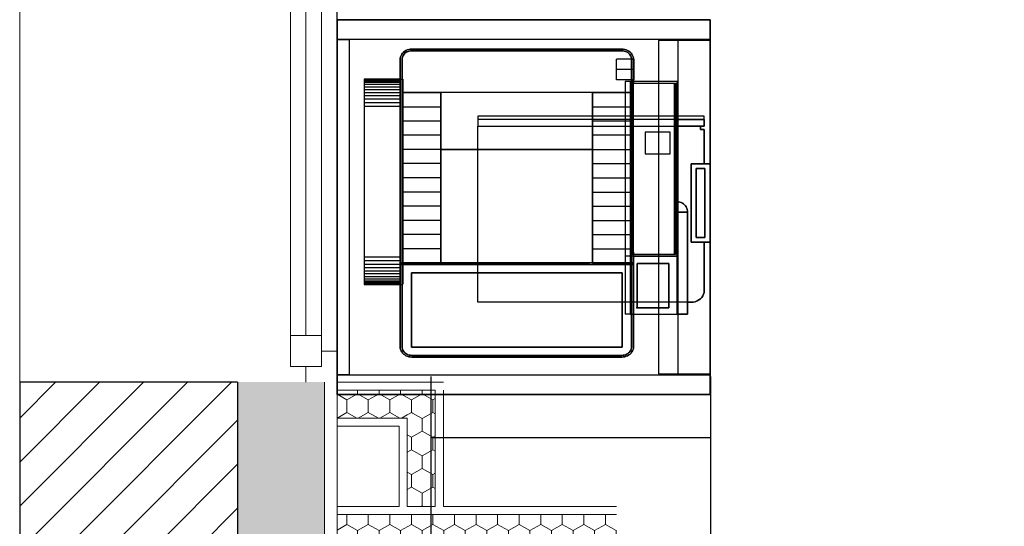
# Model space of a CAD drawing. Header units: millimetres. Extents: x -13157241 to -13144429, y -44179 to -36532.
# Tile 3 of 26: x -13157241 to -13155659, y -41344 to -40530. Entities that reach past the tile are written whole.
import ezdxf

# ---------------------------------------------------------------- set-up
doc = ezdxf.new("R2010")
doc.units = ezdxf.units.MM
doc.header["$MEASUREMENT"] = 0
for name, color, linetype in [('0._RDC (85)_1_0', 7, 'Continuous'), ('0._RDC (85)_1_AAG constr dalles', 7, 'Continuous'), ('0._RDC (85)_1_Fenêtres Archicad', 7, 'Continuous')]:
    doc.layers.add(name, color=color, linetype=linetype)
pattern_1 = [(90, (-12771109.288, 503849.215), (-34.6410162, 0), [20, -40]), (90, (-12771126.61, 503879.215), (-34.6410162, 0), [20, -40]), (150, (-12771109.288, 503869.215), (17.320508, 30), [20, -40]), (150, (-12771143.93, 503869.215), (17.320508, 30), [20, -40]), (210, (-12771109.288, 503849.215), (-17.320508, 30), [20, -40]), (210, (-12771143.93, 503849.215), (-17.320508, 30), [20, -40])]

msp = doc.modelspace()

# ---------------------------------------------------------------- hatches: boundary and pattern name
at = {"layer": '0._RDC (85)_1_0', "linetype": 'Continuous', "lineweight": 0, "true_color": 0x191919}
h = msp.add_hatch(dxfattribs=at)
h.set_pattern_fill('Brique_1_0001', color=250, style=0, pattern_type=2)
h.set_pattern_definition([(45, (-12771109.29, 503849.215), (-35.355339, 35.355339), [])])
h.paths.add_polyline_path([(-13157241.4, -44178.7), (-13156891.4, -44178.7), (-13156891.4, -41112.1), (-13157241.4, -41112.1)])
h = msp.add_hatch(dxfattribs=at)
h.set_pattern_fill('Isolant_styromousse_0001', color=250, style=0, pattern_type=2)
h.set_pattern_definition(pattern_1)
h.paths.add_polyline_path([(-13156751.4, -41112.1), (-13156891.4, -41112.1), (-13156891.4, -44178.7), (-13156751.4, -44178.7)])
h = msp.add_hatch(dxfattribs=at)
h.set_pattern_fill('Isolant_styromousse_0001', color=250, style=0, pattern_type=2)
h.set_pattern_definition(pattern_1)
h.paths.add_polyline_path([(-13156618.4, -41125.1), (-13156731.4, -41125.1), (-13156731.4, -41170.1), (-13156618.4, -41170.1)])
h = msp.add_hatch(dxfattribs=at)
h.set_pattern_fill('Isolant_styromousse_0001', color=250, style=0, pattern_type=2)
h.set_pattern_definition(pattern_1)
h.paths.add_polyline_path([(-13156618.4, -41170.1), (-13156573.4, -41170.1), (-13156573.4, -41125.1)])
h = msp.add_hatch(dxfattribs=at)
h.set_pattern_fill('Isolant_styromousse_0001', color=250, style=0, pattern_type=2)
h.set_pattern_definition(pattern_1)
h.paths.add_polyline_path([(-13156618.4, -41170.1), (-13156573.4, -41125.1), (-13156618.4, -41125.1)])
h = msp.add_hatch(dxfattribs=at)
h.set_pattern_fill('Isolant_styromousse_0001', color=250, style=0, pattern_type=2)
h.set_pattern_definition(pattern_1)
h.paths.add_polyline_path([(-13156618.4, -41170.1), (-13156618.4, -41312.1), (-13156573.4, -41312.1), (-13156573.4, -41170.1)])
h = msp.add_hatch(dxfattribs=at)
h.set_pattern_fill('Isolant_styromousse_0001', color=250, style=0, pattern_type=2)
h.set_pattern_definition(pattern_1)
h.paths.add_polyline_path([(-13156282.4, -41325.1), (-13156731.4, -41325.1), (-13156731.4, -41370.1), (-13156282.4, -41370.1)])

# ---------------------------------------------------------------- linework, layer by layer
at = {"layer": '0._RDC (85)_1_0', "color": 7, "linetype": 'Continuous', "lineweight": 30}
for p, q in [((-13156731.4, -41132.1), (-13156731.4, -38722.1)), ((-13156131.8, -40529.6), (-13156131.8, -40761.4)), ((-13156618.4, -40578.1), (-13156620.6, -40579.1)), ((-13156616.1, -40577.4), (-13156618.4, -40578.1)), ((-13156613.6, -40577), (-13156616.1, -40577.4)), ((-13156611.2, -40576.8), (-13156613.6, -40577)), ((-13156273.7, -40576.8), (-13156611.2, -40576.8)), ((-13156271.3, -40577), (-13156273.7, -40576.8)), ((-13156268.8, -40577.4), (-13156271.3, -40577)), ((-13156266.5, -40578.1), (-13156268.8, -40577.4)), ((-13156264.3, -40579.1), (-13156266.5, -40578.1)), ((-13156629.8, -40591.2), (-13156629.9, -40593.3)), ((-13156629.9, -40593.3), (-13156629.9, -40920.6)), ((-13156629.3, -40589.1), (-13156629.8, -40591.2)), ((-13156628.5, -40587), (-13156629.3, -40589.1)), ((-13156627.4, -40585.1), (-13156628.5, -40587)), ((-13156626.1, -40583.3), (-13156627.4, -40585.1)), ((-13156626.7, -40591.6), (-13156626.8, -40593.4)), ((-13156626.8, -40593.4), (-13156626.8, -40646.6)), ((-13156626.3, -40589.8), (-13156626.7, -40591.6)), ((-13156625.6, -40588.1), (-13156626.3, -40589.8)), ((-13156624.5, -40581.7), (-13156626.1, -40583.3)), ((-13156624.7, -40586.5), (-13156625.6, -40588.1)), ((-13156623.6, -40585), (-13156624.7, -40586.5)), ((-13156622.6, -40580.3), (-13156624.5, -40581.7)), ((-13156622.2, -40583.6), (-13156623.6, -40585)), ((-13156620.6, -40579.1), (-13156622.6, -40580.3)), ((-13156620.7, -40582.4), (-13156622.2, -40583.6)), ((-13156619, -40581.4), (-13156620.7, -40582.4)), ((-13156617.2, -40580.7), (-13156619, -40581.4)), ((-13156615.2, -40580.1), (-13156617.2, -40580.7)), ((-13156613.2, -40579.7), (-13156615.2, -40580.1)), ((-13156611.1, -40579.6), (-13156613.2, -40579.7)), ((-13156273.8, -40579.6), (-13156611.1, -40579.6)), ((-13156271.7, -40579.7), (-13156273.8, -40579.6)), ((-13156269.7, -40580.1), (-13156271.7, -40579.7)), ((-13156267.7, -40580.7), (-13156269.7, -40580.1)), ((-13156265.9, -40581.4), (-13156267.7, -40580.7)), ((-13156264.2, -40582.4), (-13156265.9, -40581.4)), ((-13156262.3, -40580.3), (-13156264.3, -40579.1)), ((-13156262.7, -40583.6), (-13156264.2, -40582.4)), ((-13156261.3, -40585), (-13156262.7, -40583.6)), ((-13156260.4, -40581.7), (-13156262.3, -40580.3)), ((-13156260.2, -40586.5), (-13156261.3, -40585)), ((-13156258.8, -40583.3), (-13156260.4, -40581.7)), ((-13156259.3, -40588.1), (-13156260.2, -40586.5)), ((-13156258.6, -40589.8), (-13156259.3, -40588.1)), ((-13156257.5, -40585.1), (-13156258.8, -40583.3)), ((-13156258.2, -40591.6), (-13156258.6, -40589.8)), ((-13156258.1, -40593.4), (-13156258.2, -40591.6)), ((-13156258.1, -40646.6), (-13156258.1, -40593.4)), ((-13156256.4, -40587), (-13156257.5, -40585.1)), ((-13156255.6, -40589.1), (-13156256.4, -40587)), ((-13156255.1, -40591.2), (-13156255.6, -40589.1)), ((-13156254.9, -40593.3), (-13156255.1, -40591.2)), ((-13156254.9, -40628.6), (-13156254.9, -40593.3)), ((-13156254, -40593.3), (-13156254.9, -40593.3)), ((-13156254, -40609.8), (-13156254, -40593.3)), ((-13156254.9, -40609.8), (-13156254, -40609.8)), ((-13156254, -40612), (-13156254, -40609.8)), ((-13156629.9, -40625), (-13156688, -40625)), ((-13156688, -40625.3), (-13156688, -40626.5)), ((-13156629.9, -40625.3), (-13156688, -40625.3)), ((-13156688, -40625.3), (-13156688, -40625.3)), ((-13156254.9, -40612), (-13156254, -40612)), ((-13156254.9, -40614.1), (-13156254, -40614.1)), ((-13156254.9, -40616.2), (-13156254, -40616.2)), ((-13156254.9, -40618.1), (-13156254, -40618.1)), ((-13156254.9, -40619.9), (-13156254, -40619.9)), ((-13156254.9, -40621.5), (-13156254, -40621.5)), ((-13156254.9, -40622.9), (-13156254, -40622.9)), ((-13156254.9, -40624.1), (-13156254, -40624.1)), ((-13156254.9, -40625.1), (-13156254, -40625.1)), ((-13156254.9, -40625.8), (-13156254, -40625.8)), ((-13156254, -40614.1), (-13156254, -40612)), ((-13156254, -40616.2), (-13156254, -40614.1)), ((-13156254, -40618.1), (-13156254, -40616.2)), ((-13156254, -40619.9), (-13156254, -40618.1)), ((-13156254, -40621.5), (-13156254, -40619.9)), ((-13156254, -40622.9), (-13156254, -40621.5)), ((-13156254, -40624.1), (-13156254, -40622.9)), ((-13156254, -40625.1), (-13156254, -40624.1)), ((-13156254, -40625.8), (-13156254, -40625.1)), ((-13156254, -40626.2), (-13156254, -40625.8)), ((-13156688, -40626.5), (-13156688, -40628.3)), ((-13156629.9, -40626.5), (-13156688, -40626.5)), ((-13156688, -40628.3), (-13156688, -40630.8)), ((-13156629.9, -40628.3), (-13156688, -40628.3)), ((-13156688, -40630.8), (-13156688, -40634)), ((-13156629.9, -40630.8), (-13156688, -40630.8)), ((-13156688, -40634), (-13156688, -40637.8)), ((-13156629.9, -40634), (-13156688, -40634)), ((-13156688, -40637.8), (-13156688, -40642.2)), ((-13156629.9, -40637.8), (-13156688, -40637.8)), ((-13156254.9, -40628.6), (-13156258.1, -40628.6)), ((-13156254.9, -40628.7), (-13156258.1, -40628.7)), ((-13156254.9, -40629.1), (-13156258.1, -40629.1)), ((-13156254.9, -40629.7), (-13156258.1, -40629.7)), ((-13156254.9, -40630.5), (-13156258.1, -40630.5)), ((-13156254.9, -40631.5), (-13156258.1, -40631.5)), ((-13156254.9, -40632.6), (-13156258.1, -40632.6)), ((-13156254.9, -40634), (-13156258.1, -40634)), ((-13156254.9, -40635.5), (-13156258.1, -40635.5)), ((-13156254.9, -40637.1), (-13156258.1, -40637.1)), ((-13156254.9, -40638.8), (-13156258.1, -40638.8)), ((-13156254.9, -40640.6), (-13156258.1, -40640.6)), ((-13156254.9, -40626.2), (-13156254, -40626.2)), ((-13156254.9, -40626.3), (-13156254, -40626.3)), ((-13156254.9, -40628.6), (-13156254.9, -40628.7)), ((-13156254.9, -40628.7), (-13156254.9, -40629.1)), ((-13156254.9, -40629.1), (-13156254.9, -40629.7)), ((-13156184.5, -40629.1), (-13156254.9, -40629.1)), ((-13156254.9, -40629.7), (-13156254.9, -40630.5)), ((-13156254.9, -40631.5), (-13156254.9, -40630.5)), ((-13156254.9, -40632.6), (-13156254.9, -40631.5)), ((-13156254.9, -40631.8), (-13156187.2, -40631.8)), ((-13156254.9, -40634), (-13156254.9, -40632.6)), ((-13156254.9, -40635.5), (-13156254.9, -40634)), ((-13156254.9, -40637.1), (-13156254.9, -40635.5)), ((-13156254.9, -40638.8), (-13156254.9, -40637.1)), ((-13156254.9, -40640.6), (-13156254.9, -40638.8)), ((-13156254.9, -40642.4), (-13156254.9, -40640.6)), ((-13156254, -40626.2), (-13156254, -40626.2)), ((-13156188.7, -40631.8), (-13156188.7, -40906.8)), ((-13156187.2, -40631.8), (-13156187.2, -40906.8)), ((-13156184.5, -40822.5), (-13156184.5, -40629.1)), ((-13156688, -40642.2), (-13156688, -40647)), ((-13156629.9, -40642.2), (-13156688, -40642.2)), ((-13156688, -40647), (-13156688, -40652.1)), ((-13156629.9, -40647), (-13156688, -40647)), ((-13156688, -40652.1), (-13156688, -40657.6)), ((-13156629.9, -40652.1), (-13156688, -40652.1)), ((-13156626.8, -40646.6), (-13156626.8, -40669.4)), ((-13156626.8, -40646.6), (-13156613.2, -40646.6)), ((-13156613.2, -40646.6), (-13156564.3, -40646.6)), ((-13156564.3, -40646.6), (-13156564.3, -40738)), ((-13156320.6, -40646.6), (-13156564.3, -40646.6)), ((-13156320.6, -40738), (-13156320.6, -40646.6)), ((-13156320.6, -40646.6), (-13156258.1, -40646.6)), ((-13156254.9, -40642.4), (-13156258.1, -40642.4)), ((-13156258.1, -40646.6), (-13156258.1, -40652.9)), ((-13156258.1, -40669.4), (-13156258.1, -40652.9)), ((-13156254.9, -40891.3), (-13156254.9, -40642.4)), ((-13156688, -40657.6), (-13156688, -40663.2)), ((-13156629.9, -40657.6), (-13156688, -40657.6)), ((-13156688, -40663.2), (-13156688, -40669)), ((-13156629.9, -40663.2), (-13156688, -40663.2)), ((-13156688, -40669), (-13156688, -40911)), ((-13156629.9, -40669), (-13156688, -40669)), ((-13156626.8, -40669.4), (-13156564.3, -40669.4)), ((-13156626.8, -40669.4), (-13156626.8, -40692.3)), ((-13156320.6, -40669.4), (-13156258.1, -40669.4)), ((-13156258.1, -40692.3), (-13156258.1, -40669.4)), ((-13156141.2, -40684.8), (-13156184.5, -40684.8)), ((-13156141.2, -40690.2), (-13156141.2, -40684.8)), ((-13156626.8, -40692.3), (-13156564.3, -40692.3)), ((-13156626.8, -40692.3), (-13156626.8, -40715.2)), ((-13156320.6, -40692.3), (-13156258.1, -40692.3)), ((-13156258.1, -40715.2), (-13156258.1, -40692.3)), ((-13156184.5, -40690.2), (-13156141.2, -40690.2)), ((-13156147.3, -40700.8), (-13156184.5, -40700.8)), ((-13156147.3, -40700.8), (-13156141.2, -40700.8)), ((-13156147.3, -40706.2), (-13156147.3, -40700.8)), ((-13156141.2, -40690.2), (-13156141.2, -40700.8)), ((-13156564.3, -40715.2), (-13156626.8, -40715.2)), ((-13156626.8, -40715.2), (-13156626.8, -40738)), ((-13156258.1, -40715.2), (-13156320.6, -40715.2)), ((-13156258.1, -40738), (-13156258.1, -40715.2)), ((-13156141.2, -40706.2), (-13156147.3, -40706.2)), ((-13156141.2, -40761.4), (-13156141.2, -40706.2)), ((-13156626.8, -40738), (-13156626.8, -40760.9)), ((-13156564.3, -40738), (-13156626.8, -40738)), ((-13156564.3, -40760.9), (-13156564.3, -40738)), ((-13156557.7, -40738.1), (-13156564.3, -40738)), ((-13156564.3, -40738), (-13156320.6, -40738)), ((-13156557.7, -40738), (-13156557.7, -40738.1)), ((-13156557.7, -40738.1), (-13156556.6, -40738.1)), ((-13156556.6, -40738.1), (-13156557.7, -40738.1)), ((-13156320.6, -40738), (-13156258.1, -40738)), ((-13156320.6, -40738.9), (-13156320.6, -40738)), ((-13156320.6, -40739), (-13156320.6, -40738.9)), ((-13156320.6, -40760.9), (-13156320.6, -40739)), ((-13156258.1, -40738), (-13156258.1, -40760.9)), ((-13156626.8, -40760.9), (-13156626.8, -40783.7)), ((-13156564.3, -40760.9), (-13156626.8, -40760.9)), ((-13156564.3, -40783.7), (-13156564.3, -40760.9)), ((-13156320.6, -40783.7), (-13156320.6, -40760.9)), ((-13156320.6, -40760.9), (-13156258.1, -40760.9)), ((-13156258.1, -40760.9), (-13156258.1, -40783.7)), ((-13156131.8, -40761.4), (-13156162.4, -40761.4)), ((-13156162.4, -40761.4), (-13156162.4, -40887)), ((-13156131.8, -40887), (-13156131.8, -40761.4)), ((-13156626.8, -40783.7), (-13156626.8, -40806.6)), ((-13156564.3, -40783.7), (-13156626.8, -40783.7)), ((-13156564.3, -40806.6), (-13156564.3, -40783.7)), ((-13156320.6, -40806.6), (-13156320.6, -40783.7)), ((-13156320.6, -40783.7), (-13156258.1, -40783.7)), ((-13156258.1, -40783.7), (-13156258.1, -40806.6)), ((-13156154, -40879.7), (-13156154, -40768.8)), ((-13156154, -40768.8), (-13156140.2, -40768.8)), ((-13156140.2, -40768.8), (-13156140.2, -40879.7)), ((-13156626.8, -40806.6), (-13156626.8, -40829.4)), ((-13156564.3, -40806.6), (-13156626.8, -40806.6)), ((-13156564.3, -40829.4), (-13156564.3, -40806.6)), ((-13156320.6, -40829.4), (-13156320.6, -40806.6)), ((-13156320.6, -40806.6), (-13156258.1, -40806.6)), ((-13156258.1, -40806.6), (-13156258.1, -40829.4)), ((-13156626.8, -40829.4), (-13156626.8, -40852.2)), ((-13156564.3, -40829.4), (-13156626.8, -40829.4)), ((-13156564.3, -40852.2), (-13156564.3, -40829.4)), ((-13156320.6, -40852.2), (-13156320.6, -40829.4)), ((-13156320.6, -40829.4), (-13156258.1, -40829.4)), ((-13156258.1, -40829.4), (-13156258.1, -40852.2)), ((-13156184.5, -40838.9), (-13156184.5, -40822.5)), ((-13156182.3, -40822.5), (-13156184.5, -40822.5)), ((-13156180.2, -40822.8), (-13156182.3, -40822.5)), ((-13156178.1, -40823.5), (-13156180.2, -40822.8)), ((-13156176.2, -40824.4), (-13156178.1, -40823.5)), ((-13156174.4, -40825.5), (-13156176.2, -40824.4)), ((-13156172.7, -40827), (-13156174.4, -40825.5)), ((-13156171.3, -40828.6), (-13156172.7, -40827)), ((-13156170.1, -40830.4), (-13156171.3, -40828.6)), ((-13156169.2, -40832.4), (-13156170.1, -40830.4)), ((-13156184.5, -40909.6), (-13156184.5, -40838.9)), ((-13156168.2, -40838.9), (-13156184.5, -40838.9)), ((-13156168.6, -40834.5), (-13156169.2, -40832.4)), ((-13156168.3, -40836.7), (-13156168.6, -40834.5)), ((-13156168.2, -40838.9), (-13156168.3, -40836.7)), ((-13156168.2, -41003.1), (-13156168.2, -40838.9)), ((-13156626.8, -40852.2), (-13156626.8, -40875.1)), ((-13156564.3, -40852.2), (-13156626.8, -40852.2)), ((-13156564.3, -40875.1), (-13156564.3, -40852.2)), ((-13156320.6, -40875.1), (-13156320.6, -40852.2)), ((-13156320.6, -40852.2), (-13156258.1, -40852.2)), ((-13156258.1, -40852.2), (-13156258.1, -40875.1)), ((-13156626.8, -40875.1), (-13156626.8, -40897.8)), ((-13156564.3, -40875.1), (-13156626.8, -40875.1)), ((-13156564.3, -40897.8), (-13156564.3, -40875.1)), ((-13156320.6, -40897.8), (-13156320.6, -40875.1)), ((-13156320.6, -40875.1), (-13156258.1, -40875.1)), ((-13156258.1, -40875.1), (-13156258.1, -40897.8)), ((-13156258.1, -40891.3), (-13156254.9, -40891.3)), ((-13156258.1, -40893.1), (-13156254.9, -40893.1)), ((-13156254.9, -40893.1), (-13156254.9, -40891.3)), ((-13156254.9, -40894.9), (-13156254.9, -40893.1)), ((-13156162.4, -40887), (-13156131.8, -40887)), ((-13156140.2, -40879.7), (-13156154, -40879.7)), ((-13156141.2, -40962.2), (-13156141.2, -40887)), ((-13156131.8, -40887), (-13156131.8, -41132.1)), ((-13156626.8, -40897.8), (-13156626.8, -40920.6)), ((-13156564.3, -40897.8), (-13156626.8, -40897.8)), ((-13156564.3, -40920.6), (-13156564.3, -40897.8)), ((-13156320.6, -40920.6), (-13156320.6, -40897.8)), ((-13156320.6, -40897.8), (-13156258.1, -40897.8)), ((-13156258.1, -40894.9), (-13156254.9, -40894.9)), ((-13156258.1, -40896.6), (-13156254.9, -40896.6)), ((-13156258.1, -40897.8), (-13156258.1, -40920.6)), ((-13156258.1, -40898.2), (-13156254.9, -40898.2)), ((-13156258.1, -40899.7), (-13156254.9, -40899.7)), ((-13156258.1, -40901.1), (-13156254.9, -40901.1)), ((-13156258.1, -40902.3), (-13156254.9, -40902.3)), ((-13156258.1, -40903.3), (-13156254.9, -40903.3)), ((-13156258.1, -40904), (-13156254.9, -40904)), ((-13156258.1, -40904.6), (-13156254.9, -40904.6)), ((-13156258.1, -40905), (-13156254.9, -40905)), ((-13156258.1, -40905.1), (-13156254.9, -40905.1)), ((-13156254.9, -40896.6), (-13156254.9, -40894.9)), ((-13156254.9, -40898.2), (-13156254.9, -40896.6)), ((-13156254.9, -40899.7), (-13156254.9, -40898.2)), ((-13156254.9, -40901.1), (-13156254.9, -40899.7)), ((-13156254.9, -40902.3), (-13156254.9, -40901.1)), ((-13156254.9, -40903.3), (-13156254.9, -40902.3)), ((-13156254.9, -40903.3), (-13156254.9, -40904)), ((-13156254.9, -40904), (-13156254.9, -40904.6)), ((-13156254.9, -40904.6), (-13156254.9, -40905)), ((-13156254.9, -40905), (-13156254.9, -40905.1)), ((-13156254.9, -40920.6), (-13156254.9, -40905.1)), ((-13156187.2, -40906.8), (-13156254.9, -40906.8)), ((-13156254.9, -40909.6), (-13156184.5, -40909.6)), ((-13156184.5, -41003.1), (-13156184.5, -40909.6)), ((-13156688, -40911), (-13156688, -40916.7)), ((-13156688, -40911), (-13156629.9, -40911)), ((-13156688, -40916.7), (-13156688, -40922.3)), ((-13156688, -40916.7), (-13156629.9, -40916.7)), ((-13156688, -40922.3), (-13156629.9, -40922.3)), ((-13156688, -40922.3), (-13156688, -40927.8)), ((-13156626.8, -40920.6), (-13156629.9, -40920.6)), ((-13156629.9, -40920.6), (-13156629.9, -40923.3)), ((-13156626.8, -40923.3), (-13156629.9, -40923.3)), ((-13156629.9, -40923.3), (-13156629.9, -41055.3)), ((-13156626.8, -40920.6), (-13156564.3, -40920.6)), ((-13156626.8, -40920.6), (-13156626.8, -40923.3)), ((-13156258.1, -40923.3), (-13156626.8, -40923.3)), ((-13156626.8, -40923.3), (-13156626.8, -41055.3)), ((-13156564.3, -40920.6), (-13156557.7, -40920.6)), ((-13156557.7, -40920.6), (-13156536.6, -40920.6)), ((-13156536.6, -40920.6), (-13156346.5, -40920.6)), ((-13156536.6, -40922.3), (-13156536.6, -40920.6)), ((-13156346.5, -40922.3), (-13156536.6, -40922.3)), ((-13156346.5, -40920.6), (-13156325.4, -40920.6)), ((-13156346.5, -40920.6), (-13156346.5, -40922.3)), ((-13156320.6, -40920.6), (-13156325.4, -40920.6)), ((-13156258.1, -40920.6), (-13156320.6, -40920.6)), ((-13156258.1, -40923.3), (-13156258.1, -40920.6)), ((-13156254.9, -40920.6), (-13156258.1, -40920.6)), ((-13156254.9, -40923.3), (-13156258.1, -40923.3)), ((-13156258.1, -41055.3), (-13156258.1, -40923.3)), ((-13156254.9, -40923.3), (-13156254.9, -40920.6)), ((-13156254.9, -41055.3), (-13156254.9, -40923.3)), ((-13156249, -40992.9), (-13156249, -40921.7)), ((-13156249, -40921.7), (-13156198.1, -40921.7)), ((-13156198.1, -40921.7), (-13156198.1, -40992.9)), ((-13156688, -40927.8), (-13156629.9, -40927.8)), ((-13156688, -40927.8), (-13156688, -40933)), ((-13156688, -40933), (-13156629.9, -40933)), ((-13156688, -40933), (-13156688, -40937.7)), ((-13156688, -40937.7), (-13156688, -40942.1)), ((-13156688, -40937.7), (-13156629.9, -40937.7)), ((-13156688, -40942.1), (-13156688, -40945.9)), ((-13156688, -40942.1), (-13156629.9, -40942.1)), ((-13156611.9, -40936.4), (-13156611.9, -41054.8)), ((-13156273, -40936.4), (-13156611.9, -40936.4)), ((-13156273, -41054.8), (-13156273, -40936.4)), ((-13156688, -40945.9), (-13156688, -40949.1)), ((-13156688, -40945.9), (-13156629.9, -40945.9)), ((-13156688, -40949.1), (-13156688, -40951.6)), ((-13156688, -40949.1), (-13156629.9, -40949.1)), ((-13156688, -40951.6), (-13156688, -40953.5)), ((-13156688, -40951.6), (-13156629.9, -40951.6)), ((-13156688, -40953.5), (-13156688, -40954.6)), ((-13156688, -40953.5), (-13156629.9, -40953.5)), ((-13156688, -40954.6), (-13156688, -40955)), ((-13156688, -40954.6), (-13156629.9, -40954.6)), ((-13156688, -40955), (-13156629.9, -40955)), ((-13156145.1, -40976), (-13156143.4, -40973.6)), ((-13156143.4, -40973.6), (-13156142.1, -40970.9)), ((-13156142.1, -40970.9), (-13156141.3, -40968.1)), ((-13156141.3, -40968.1), (-13156141.2, -40967.2)), ((-13156141, -40965.2), (-13156141.2, -40962.2)), ((-13156141.2, -40967.2), (-13156141.2, -40962.2)), ((-13156141.2, -40967.2), (-13156141, -40965.2)), ((-13156168.2, -40983.6), (-13156165.4, -40983.6)), ((-13156165.4, -40983.6), (-13156162.1, -40983.8)), ((-13156165.4, -40983.6), (-13156159.8, -40983.6)), ((-13156162.1, -40983.8), (-13156159.8, -40983.6)), ((-13156159.8, -40983.6), (-13156158.8, -40983.5)), ((-13156158.8, -40983.5), (-13156155.6, -40982.8)), ((-13156155.6, -40982.8), (-13156152.6, -40981.7)), ((-13156152.6, -40981.7), (-13156149.8, -40980.1)), ((-13156149.8, -40980.1), (-13156147.3, -40978.3)), ((-13156147.3, -40978.3), (-13156145.1, -40976)), ((-13156254.9, -41003.1), (-13156184.5, -41003.1)), ((-13156250.8, -40992.9), (-13156250, -40992.9)), ((-13156250, -40992.9), (-13156249.9, -40993.3)), ((-13156250, -40993.3), (-13156249.9, -40993.3)), ((-13156249.9, -40993.3), (-13156250, -40993.3)), ((-13156198.1, -40992.9), (-13156249, -40992.9)), ((-13156168.2, -41003.1), (-13156184.5, -41003.1)), ((-13156629.9, -41055.3), (-13156629.8, -41057.5)), ((-13156629.8, -41057.5), (-13156629.3, -41059.6)), ((-13156629.3, -41059.6), (-13156628.5, -41061.7)), ((-13156628.5, -41061.7), (-13156627.4, -41063.6)), ((-13156627.4, -41063.6), (-13156626.1, -41065.4)), ((-13156626.8, -41055.3), (-13156626.7, -41057.1)), ((-13156626.7, -41057.1), (-13156626.3, -41058.9)), ((-13156626.3, -41058.9), (-13156625.6, -41060.6)), ((-13156626.1, -41065.4), (-13156624.5, -41067)), ((-13156625.6, -41060.6), (-13156624.7, -41062.2)), ((-13156624.7, -41062.2), (-13156623.6, -41063.7)), ((-13156624.5, -41067), (-13156622.6, -41068.4)), ((-13156623.6, -41063.7), (-13156622.2, -41065.1)), ((-13156622.6, -41068.4), (-13156620.6, -41069.6)), ((-13156622.2, -41065.1), (-13156620.7, -41066.3)), ((-13156620.7, -41066.3), (-13156619, -41067.3)), ((-13156619, -41067.3), (-13156617.2, -41068)), ((-13156617.2, -41068), (-13156615.2, -41068.6)), ((-13156615.2, -41068.6), (-13156613.2, -41069)), ((-13156611.9, -41054.8), (-13156611.9, -41055.4)), ((-13156611.9, -41055.4), (-13156611.9, -41055.5)), ((-13156611.9, -41055.5), (-13156611.8, -41055.6)), ((-13156611.8, -41055.6), (-13156611.8, -41055.7)), ((-13156611.8, -41055.7), (-13156611.8, -41055.7)), ((-13156611.8, -41055.7), (-13156611.7, -41055.8)), ((-13156611.7, -41055.8), (-13156611.6, -41055.8)), ((-13156611.6, -41055.8), (-13156611.6, -41055.9)), ((-13156611.6, -41055.9), (-13156611.5, -41055.9)), ((-13156611.5, -41055.9), (-13156611.4, -41055.9)), ((-13156611.4, -41055.9), (-13156611.3, -41056)), ((-13156611.3, -41056), (-13156610.6, -41056)), ((-13156610.6, -41056), (-13156274.3, -41056)), ((-13156274.3, -41056), (-13156273.6, -41056)), ((-13156273.6, -41056), (-13156273.5, -41055.9)), ((-13156273.5, -41055.9), (-13156273.4, -41055.9)), ((-13156273.4, -41055.9), (-13156273.3, -41055.9)), ((-13156273.3, -41055.9), (-13156273.3, -41055.8)), ((-13156273.3, -41055.8), (-13156273.2, -41055.8)), ((-13156273.2, -41055.8), (-13156273.1, -41055.7)), ((-13156273.1, -41055.7), (-13156273, -41055.6)), ((-13156273.1, -41055.7), (-13156273.1, -41055.7)), ((-13156273, -41055.4), (-13156273, -41054.8)), ((-13156273, -41055.5), (-13156273, -41055.4)), ((-13156273, -41055.6), (-13156273, -41055.5)), ((-13156271.7, -41069), (-13156269.7, -41068.6)), ((-13156269.7, -41068.6), (-13156267.7, -41068)), ((-13156267.7, -41068), (-13156265.9, -41067.3)), ((-13156265.9, -41067.3), (-13156264.2, -41066.3)), ((-13156264.3, -41069.6), (-13156262.3, -41068.4)), ((-13156264.2, -41066.3), (-13156262.7, -41065.1)), ((-13156262.7, -41065.1), (-13156261.3, -41063.7)), ((-13156262.3, -41068.4), (-13156260.4, -41067)), ((-13156261.3, -41063.7), (-13156260.2, -41062.2)), ((-13156260.4, -41067), (-13156258.8, -41065.4)), ((-13156260.2, -41062.2), (-13156259.3, -41060.6)), ((-13156259.3, -41060.6), (-13156258.6, -41058.9)), ((-13156258.8, -41065.4), (-13156257.5, -41063.6)), ((-13156258.6, -41058.9), (-13156258.2, -41057.1)), ((-13156258.2, -41057.1), (-13156258.1, -41055.3)), ((-13156257.5, -41063.6), (-13156256.4, -41061.7)), ((-13156256.4, -41061.7), (-13156255.6, -41059.6)), ((-13156255.6, -41059.6), (-13156255.1, -41057.5)), ((-13156255.1, -41057.5), (-13156254.9, -41055.3)), ((-13156620.6, -41069.6), (-13156618.4, -41070.6)), ((-13156618.4, -41070.6), (-13156616.1, -41071.3)), ((-13156616.1, -41071.3), (-13156613.6, -41071.7)), ((-13156613.6, -41071.7), (-13156611.2, -41071.8)), ((-13156613.2, -41069), (-13156611.1, -41069.1)), ((-13156611.2, -41071.8), (-13156273.7, -41071.8)), ((-13156611.1, -41069.1), (-13156273.8, -41069.1)), ((-13156273.8, -41069.1), (-13156271.7, -41069)), ((-13156273.7, -41071.8), (-13156271.3, -41071.7)), ((-13156271.3, -41071.7), (-13156268.8, -41071.3)), ((-13156268.8, -41071.3), (-13156266.5, -41070.6)), ((-13156266.5, -41070.6), (-13156264.3, -41069.6)), ((-13156891.4, -41112.1), (-13157241.4, -41112.1)), ((-13156891.4, -41112.1), (-13156891.4, -44178.7)), ((-13156579.8, -41200.9), (-13156579.8, -41102.9)), ((-13156130.8, -41200.9), (-13156130.8, -41102.9)), ((-13156282.4, -41132.1), (-13156731.4, -41132.1)), ((-13156131.8, -41132.1), (-13156282.4, -41132.1)), ((-13156579.8, -42722.1), (-13156579.8, -41200.9)), ((-13156579.8, -41200.9), (-13156130.8, -41200.9)), ((-13156130.8, -42722.1), (-13156130.8, -41200.9))]:
    msp.add_line(p, q, dxfattribs=at)
at = {"layer": '0._RDC (85)_1_0', "color": 250, "linetype": 'Continuous', "lineweight": 0, "true_color": 0x191919}
for p, q in [((-13156751.4, -41112.1), (-13156751.4, -44178.7)), ((-13156618.4, -41125.1), (-13156731.4, -41125.1)), ((-13156573.4, -41125.1), (-13156618.4, -41125.1)), ((-13156573.4, -41170.1), (-13156573.4, -41125.1)), ((-13156573.4, -41170.1), (-13156573.4, -41125.1)), ((-13156631.4, -41170.1), (-13156731.4, -41170.1)), ((-13156618.4, -41170.1), (-13156631.4, -41170.1)), ((-13156618.4, -41183.1), (-13156618.4, -41170.1)), ((-13156618.4, -41183.1), (-13156618.4, -41170.1)), ((-13156573.4, -41170.1), (-13156573.4, -41312.1)), ((-13156618.4, -41183.1), (-13156618.4, -41312.1)), ((-13156282.4, -41325.1), (-13156731.4, -41325.1))]:
    msp.add_line(p, q, dxfattribs=at)
at = {"layer": '0._RDC (85)_1_0', "color": 7, "linetype": 'Continuous', "lineweight": 30, "flags": 128}
for points in [[(-13156731.4, -40529.6), (-13156131.8, -40529.6)], [(-13156731.4, -40561.5), (-13156731.4, -40529.6)], [(-13156731.4, -40529.6), (-13156731.4, -41132.1)], [(-13156131.8, -40529.6), (-13156731.4, -40529.6)], [(-13156731.4, -40529.6), (-13156731.4, -41132.1)], [(-13156131.8, -40529.6), (-13156731.4, -40529.6)], [(-13156131.8, -40529.6), (-13156131.8, -40561.5)], [(-13156131.8, -41132.1), (-13156131.8, -40529.6)], [(-13156131.8, -41132.1), (-13156131.8, -40529.6)], [(-13156131.8, -40561.5), (-13156731.4, -40561.5)], [(-13156731.4, -41100.2), (-13156731.4, -40561.5)], [(-13156731.4, -40561.5), (-13156711.7, -40561.5)], [(-13156711.7, -40561.5), (-13156711.7, -41100.2)], [(-13156131.8, -40561.5), (-13156131.8, -40563.1)], [(-13156131.8, -40561.5), (-13156131.8, -40563.1)], [(-13156131.8, -40561.5), (-13156131.8, -40563.1)], [(-13156254.9, -40905.1), (-13156254.9, -40920.6), (-13156254.9, -40923.3), (-13156254.9, -41055.3), (-13156255.1, -41057.5), (-13156255.6, -41059.6), (-13156256.4, -41061.7), (-13156257.5, -41063.6), (-13156258.8, -41065.4), (-13156260.4, -41067), (-13156262.3, -41068.4), (-13156264.3, -41069.6), (-13156266.5, -41070.6), (-13156268.8, -41071.3), (-13156271.3, -41071.7), (-13156273.7, -41071.8), (-13156611.2, -41071.8), (-13156613.6, -41071.7), (-13156616.1, -41071.3), (-13156618.4, -41070.6), (-13156620.6, -41069.6), (-13156622.6, -41068.4), (-13156624.5, -41067), (-13156626.1, -41065.4), (-13156627.4, -41063.6), (-13156628.5, -41061.7), (-13156629.3, -41059.6), (-13156629.8, -41057.5), (-13156629.9, -41055.3), (-13156629.9, -40923.3), (-13156629.9, -40920.6), (-13156629.9, -40593.3), (-13156629.8, -40591.2), (-13156629.3, -40589.1), (-13156628.5, -40587), (-13156627.4, -40585.1), (-13156626.1, -40583.3), (-13156624.5, -40581.7), (-13156622.6, -40580.3), (-13156620.6, -40579.1), (-13156618.4, -40578.1), (-13156616.1, -40577.4), (-13156613.6, -40577), (-13156611.2, -40576.8), (-13156273.7, -40576.8), (-13156271.3, -40577), (-13156268.8, -40577.4), (-13156266.5, -40578.1), (-13156264.3, -40579.1), (-13156262.3, -40580.3), (-13156260.4, -40581.7), (-13156258.8, -40583.3), (-13156257.5, -40585.1), (-13156256.4, -40587), (-13156255.6, -40589.1), (-13156255.1, -40591.2), (-13156254.9, -40593.3), (-13156254.9, -40628.6)], [(-13156214.5, -40563.1), (-13156214.5, -41098.6)], [(-13156131.8, -40563.1), (-13156183.5, -40563.1), (-13156214.5, -40563.1)], [(-13156214.5, -40563.1), (-13156214.5, -41098.6)], [(-13156131.8, -40563.1), (-13156183.5, -40563.1), (-13156214.5, -40563.1)], [(-13156214.5, -40563.1), (-13156214.5, -41098.6)], [(-13156131.8, -40563.1), (-13156183.5, -40563.1), (-13156214.5, -40563.1)], [(-13156183.5, -40563.1), (-13156183.5, -41098.6)], [(-13156183.5, -40563.1), (-13156183.5, -41098.6)], [(-13156183.5, -40563.1), (-13156183.5, -41098.6)], [(-13156131.8, -40563.1), (-13156131.8, -41098.6)], [(-13156131.8, -40563.1), (-13156131.8, -41098.6)], [(-13156131.8, -40563.1), (-13156131.8, -41098.6)], [(-13156626.8, -40920.6), (-13156626.8, -40897.8), (-13156626.8, -40875.1), (-13156626.8, -40852.2), (-13156626.8, -40829.4), (-13156626.8, -40806.6), (-13156626.8, -40783.7), (-13156626.8, -40760.9), (-13156626.8, -40738), (-13156626.8, -40715.2), (-13156626.8, -40692.3), (-13156626.8, -40669.4), (-13156626.8, -40646.6), (-13156626.8, -40593.4), (-13156626.7, -40591.6), (-13156626.3, -40589.8), (-13156625.6, -40588.1), (-13156624.7, -40586.5), (-13156623.6, -40585), (-13156622.2, -40583.6), (-13156620.7, -40582.4), (-13156619, -40581.4), (-13156617.2, -40580.7), (-13156615.2, -40580.1), (-13156613.2, -40579.7), (-13156611.1, -40579.6), (-13156273.8, -40579.6), (-13156271.7, -40579.7), (-13156269.7, -40580.1), (-13156267.7, -40580.7), (-13156265.9, -40581.4), (-13156264.2, -40582.4), (-13156262.7, -40583.6), (-13156261.3, -40585), (-13156260.2, -40586.5), (-13156259.3, -40588.1), (-13156258.6, -40589.8), (-13156258.2, -40591.6), (-13156258.1, -40593.4), (-13156258.1, -40646.6), (-13156258.1, -40652.9), (-13156258.1, -40669.4), (-13156258.1, -40692.3), (-13156258.1, -40715.2), (-13156258.1, -40738), (-13156258.1, -40760.9), (-13156258.1, -40783.7), (-13156258.1, -40806.6), (-13156258.1, -40829.4), (-13156258.1, -40852.2), (-13156258.1, -40875.1), (-13156258.1, -40897.8), (-13156258.1, -40920.6)], [(-13156282.1, -40626.3), (-13156282.1, -40625.8), (-13156282.1, -40625.1), (-13156282.1, -40624.1), (-13156282.1, -40622.9), (-13156282.1, -40621.5), (-13156282.1, -40619.9), (-13156282.1, -40618.1), (-13156282.1, -40616.2), (-13156282.1, -40614.1), (-13156282.1, -40612), (-13156282.1, -40609.8), (-13156282.1, -40593.3)], [(-13156254, -40593.3), (-13156282.1, -40593.3)], [(-13156254, -40626.3), (-13156254, -40625.8), (-13156254, -40625.1), (-13156254, -40624.1), (-13156254, -40622.9), (-13156254, -40621.5), (-13156254, -40619.9), (-13156254, -40618.1), (-13156254, -40616.2), (-13156254, -40614.1), (-13156254, -40612), (-13156254, -40609.8), (-13156254, -40593.3)], [(-13156254, -40609.8), (-13156282.1, -40609.8)], [(-13156688, -40625), (-13156688, -40626.5), (-13156688, -40628.3), (-13156688, -40630.8), (-13156688, -40634), (-13156688, -40637.8), (-13156688, -40642.2), (-13156688, -40647), (-13156688, -40652.1), (-13156688, -40657.6), (-13156688, -40663.2), (-13156688, -40669), (-13156688, -40911), (-13156688, -40916.7), (-13156688, -40922.3), (-13156688, -40927.8), (-13156688, -40933), (-13156688, -40937.7), (-13156688, -40942.1), (-13156688, -40945.9), (-13156688, -40949.1), (-13156688, -40951.6), (-13156688, -40953.5), (-13156688, -40954.6)], [(-13156688, -40625), (-13156625.5, -40625)], [(-13156625.5, -40625), (-13156625.5, -40626.5), (-13156625.5, -40628.3), (-13156625.5, -40630.8), (-13156625.5, -40634), (-13156625.5, -40637.8), (-13156625.5, -40642.2), (-13156625.5, -40647), (-13156625.5, -40652.1), (-13156625.5, -40657.6), (-13156625.5, -40663.2), (-13156625.5, -40669), (-13156625.5, -40911), (-13156625.5, -40916.7), (-13156625.5, -40922.3), (-13156625.5, -40927.8), (-13156625.5, -40933), (-13156625.5, -40937.7), (-13156625.5, -40942.1), (-13156625.5, -40945.9), (-13156625.5, -40949.1), (-13156625.5, -40951.6), (-13156625.5, -40953.5), (-13156625.5, -40954.6)], [(-13156254, -40626.3), (-13156282.1, -40626.3)], [(-13156268.1, -40629.1), (-13156268.1, -40909.6), (-13156268.1, -41003.1)], [(-13156260.3, -40629.1), (-13156268.1, -40629.1)], [(-13156260.3, -40629.1), (-13156260.3, -40909.6), (-13156260.3, -41003.1)], [(-13156184.5, -40629.1), (-13156260.3, -40629.1)], [(-13156258.1, -40628.6), (-13156254.9, -40628.6)], [(-13156257.5, -40631.8), (-13156257.5, -40906.8)], [(-13156257.5, -40631.8), (-13156187.2, -40631.8)], [(-13156254.9, -40905.1), (-13156254.9, -40904), (-13156254.9, -40903.3), (-13156254.9, -40902.3), (-13156254.9, -40901.1), (-13156254.9, -40899.7), (-13156254.9, -40898.2), (-13156254.9, -40896.6), (-13156254.9, -40894.9), (-13156254.9, -40893.1), (-13156254.9, -40891.3), (-13156254.9, -40642.4), (-13156254.9, -40640.6), (-13156254.9, -40638.8), (-13156254.9, -40637.1), (-13156254.9, -40635.5), (-13156254.9, -40634), (-13156254.9, -40632.6), (-13156254.9, -40631.5), (-13156254.9, -40630.5), (-13156254.9, -40629.7), (-13156254.9, -40629.1)], [(-13156188.7, -40906.8), (-13156188.7, -40631.8)], [(-13156187.2, -40906.8), (-13156187.2, -40631.8)], [(-13156184.5, -40629.1), (-13156184.5, -40822.5), (-13156184.5, -40838.9), (-13156184.5, -40909.6), (-13156184.5, -41003.1)], [(-13156258.1, -40646.6), (-13156320.6, -40646.6), (-13156564.3, -40646.6), (-13156613.2, -40646.6), (-13156626.8, -40646.6)], [(-13156564.3, -40738), (-13156564.3, -40646.6)], [(-13156320.6, -40646.6), (-13156320.6, -40738), (-13156320.6, -40738.9), (-13156320.6, -40760.9), (-13156320.6, -40783.7), (-13156320.6, -40806.6), (-13156320.6, -40829.4), (-13156320.6, -40852.2), (-13156320.6, -40875.1), (-13156320.6, -40897.8), (-13156320.6, -40920.6)], [(-13156254.9, -40642.4), (-13156258.1, -40642.4)], [(-13156504.9, -40684.8), (-13156504.9, -40690.2)], [(-13156141.2, -40684.8), (-13156504.9, -40684.8)], [(-13156141.2, -40690.2), (-13156141.2, -40684.8)], [(-13156504.9, -40690.2), (-13156504.9, -40700.8)], [(-13156141.2, -40690.2), (-13156504.9, -40690.2)], [(-13156504.9, -40983.6), (-13156504.9, -40700.8)], [(-13156504.9, -40700.8), (-13156147.3, -40700.8)], [(-13156147.3, -40700.8), (-13156147.3, -40706.2)], [(-13156141.2, -40700.8), (-13156147.3, -40700.8)], [(-13156141.2, -40700.8), (-13156141.2, -40690.2)], [(-13156235.9, -40710.3), (-13156235.9, -40745.4)], [(-13156196, -40710.3), (-13156235.9, -40710.3)], [(-13156196, -40745.4), (-13156196, -40710.3)], [(-13156147.3, -40706.2), (-13156141.2, -40706.2)], [(-13156141.2, -40706.2), (-13156141.2, -40761.4)], [(-13156564.3, -40738), (-13156564.3, -40760.9), (-13156564.3, -40783.7), (-13156564.3, -40806.6), (-13156564.3, -40829.4), (-13156564.3, -40852.2), (-13156564.3, -40875.1), (-13156564.3, -40897.8), (-13156564.3, -40920.6)], [(-13156556.6, -40738.1), (-13156557.7, -40738.1), (-13156564.3, -40738)], [(-13156320.6, -40738), (-13156564.3, -40738)], [(-13156556.6, -40738.1), (-13156557.7, -40738)], [(-13156235.9, -40745.4), (-13156196, -40745.4)], [(-13156162.4, -40887), (-13156162.4, -40761.4)], [(-13156162.4, -40761.4), (-13156131.8, -40761.4)], [(-13156131.8, -40761.4), (-13156131.8, -40887)], [(-13156154, -40768.8), (-13156154, -40879.7)], [(-13156140.2, -40768.8), (-13156154, -40768.8)], [(-13156140.2, -40879.7), (-13156140.2, -40768.8)], [(-13156184.5, -40822.5), (-13156182.3, -40822.5), (-13156180.2, -40822.8), (-13156178.1, -40823.5), (-13156176.2, -40824.4), (-13156174.4, -40825.5), (-13156172.7, -40827), (-13156171.3, -40828.6), (-13156170.1, -40830.4), (-13156169.2, -40832.4), (-13156168.6, -40834.5), (-13156168.3, -40836.7), (-13156168.2, -40838.9), (-13156168.2, -41003.1)], [(-13156184.5, -40838.9), (-13156168.2, -40838.9)], [(-13156141.2, -40887), (-13156141.2, -40962.2), (-13156141.2, -40967.2), (-13156141.3, -40968.1), (-13156142.1, -40970.9), (-13156143.4, -40973.6), (-13156145.1, -40976), (-13156147.3, -40978.3), (-13156149.8, -40980.1), (-13156152.6, -40981.7), (-13156155.6, -40982.8), (-13156158.8, -40983.5), (-13156159.8, -40983.6), (-13156165.4, -40983.6), (-13156504.9, -40983.6)], [(-13156254.9, -40891.3), (-13156258.1, -40891.3)], [(-13156131.8, -40887), (-13156162.4, -40887)], [(-13156154, -40879.7), (-13156140.2, -40879.7)], [(-13156260.3, -40909.6), (-13156268.1, -40909.6)], [(-13156184.5, -40909.6), (-13156260.3, -40909.6)], [(-13156254.9, -40905.1), (-13156258.1, -40905.1)], [(-13156187.2, -40906.8), (-13156257.5, -40906.8)], [(-13156629.9, -40920.6), (-13156626.8, -40920.6)], [(-13156629.9, -40923.3), (-13156626.8, -40923.3)], [(-13156626.8, -40923.3), (-13156626.8, -40920.6)], [(-13156564.3, -40920.6), (-13156626.8, -40920.6)], [(-13156258.1, -40923.3), (-13156258.1, -41055.3), (-13156258.2, -41057.1), (-13156258.6, -41058.9), (-13156259.3, -41060.6), (-13156260.2, -41062.2), (-13156261.3, -41063.7), (-13156262.7, -41065.1), (-13156264.2, -41066.3), (-13156265.9, -41067.3), (-13156267.7, -41068), (-13156269.7, -41068.6), (-13156271.7, -41069), (-13156273.8, -41069.1), (-13156611.1, -41069.1), (-13156613.2, -41069), (-13156615.2, -41068.6), (-13156617.2, -41068), (-13156619, -41067.3), (-13156620.7, -41066.3), (-13156622.2, -41065.1), (-13156623.6, -41063.7), (-13156624.7, -41062.2), (-13156625.6, -41060.6), (-13156626.3, -41058.9), (-13156626.7, -41057.1), (-13156626.8, -41055.3), (-13156626.8, -40923.3)], [(-13156626.8, -40923.3), (-13156258.1, -40923.3)], [(-13156536.6, -40920.6), (-13156557.7, -40920.6), (-13156564.3, -40920.6)], [(-13156536.6, -40922.3), (-13156536.6, -40920.6)], [(-13156346.5, -40920.6), (-13156536.6, -40920.6)], [(-13156346.5, -40922.3), (-13156536.6, -40922.3)], [(-13156320.6, -40920.6), (-13156325.4, -40920.6), (-13156346.5, -40920.6)], [(-13156346.5, -40922.3), (-13156346.5, -40920.6)], [(-13156320.6, -40920.6), (-13156258.1, -40920.6)], [(-13156258.1, -40920.6), (-13156258.1, -40923.3)], [(-13156258.1, -40920.6), (-13156254.9, -40920.6)], [(-13156258.1, -40923.3), (-13156254.9, -40923.3)], [(-13156249, -40921.7), (-13156249, -40992.9)], [(-13156198.1, -40921.7), (-13156249, -40921.7)], [(-13156198.1, -40992.9), (-13156198.1, -40921.7)], [(-13156273, -40936.4), (-13156273, -41054.8), (-13156273, -41055.4), (-13156273.3, -41055.9), (-13156274.3, -41056), (-13156610.6, -41056), (-13156611.3, -41056), (-13156611.8, -41055.7), (-13156611.9, -41054.8), (-13156611.9, -40936.4)], [(-13156611.9, -40936.4), (-13156273, -40936.4)], [(-13156688, -40955), (-13156625.5, -40955)], [(-13156141.2, -40962.2), (-13156141, -40965.2), (-13156141.2, -40967.2)], [(-13156159.8, -40983.6), (-13156162.1, -40983.8), (-13156165.4, -40983.6)], [(-13156260.3, -41003.1), (-13156268.1, -41003.1)], [(-13156260.3, -41003.1), (-13156184.5, -41003.1), (-13156168.2, -41003.1)], [(-13156250, -40992.9), (-13156250.8, -40992.9)], [(-13156249, -40992.9), (-13156198.1, -40992.9)], [(-13156711.7, -41100.2), (-13156731.4, -41100.2)], [(-13156731.4, -41100.2), (-13156131.8, -41100.2)], [(-13156731.4, -41132.1), (-13156731.4, -41100.2)], [(-13156214.5, -41098.6), (-13156183.5, -41098.6), (-13156131.8, -41098.6)], [(-13156214.5, -41098.6), (-13156183.5, -41098.6), (-13156131.8, -41098.6)], [(-13156214.5, -41098.6), (-13156183.5, -41098.6), (-13156131.8, -41098.6)], [(-13156131.8, -41098.6), (-13156131.8, -41100.2)], [(-13156131.8, -41098.6), (-13156131.8, -41100.2)], [(-13156131.8, -41098.6), (-13156131.8, -41100.2)], [(-13156131.8, -41100.2), (-13156131.8, -41132.1)], [(-13157241.4, -41112.1), (-13157241.4, -44178.7)], [(-13156731.4, -41132.1), (-13156131.8, -41132.1)], [(-13156731.4, -41132.1), (-13156131.8, -41132.1)], [(-13156131.8, -41132.1), (-13156731.4, -41132.1)]]:
    msp.add_lwpolyline(points, dxfattribs=at)
at = {"layer": '0._RDC (85)_1_0', "color": 250, "linetype": 'Continuous', "lineweight": 0, "true_color": 0x191919, "flags": 128}
msp.add_lwpolyline([(-13156731.4, -44178.7), (-13156731.4, -41112.1)], dxfattribs=at)
at = {"layer": '0._RDC (85)_1_0', "color": 7, "linetype": 'Continuous', "lineweight": 18, "flags": 128}
for points in [[(-13156560.4, -41112.1), (-13156731.4, -41112.1)], [(-13156560.4, -41312.1), (-13156560.4, -41125.1)], [(-13156731.4, -41183.1), (-13156631.4, -41183.1)], [(-13156631.4, -41183.1), (-13156631.4, -41312.1)], [(-13156631.4, -41312.1), (-13156731.4, -41312.1)], [(-13156573.4, -41312.1), (-13156618.4, -41312.1)], [(-13156282.4, -41312.1), (-13156560.4, -41312.1)]]:
    msp.add_lwpolyline(points, dxfattribs=at)
at = {"layer": '0._RDC (85)_1_AAG constr dalles', "color": 250, "linetype": 'Continuous', "lineweight": 0, "true_color": 0x191919, "flags": 128}
for points in [[(-13156731.4, -38722.1), (-13156731.4, -42722.1), (-13146739.1, -42722.1), (-13146739.1, -40722.1), (-13144939.1, -40722.1), (-13144939.1, -38722.1)], [(-13144939.1, -38722.1), (-13144939.1, -40722.1), (-13146739.1, -40722.1), (-13146739.1, -42722.1), (-13151228, -42722.1), (-13151228, -42922.1), (-13153728, -42922.1), (-13153728, -42722.1), (-13156731.4, -42722.1), (-13156731.4, -38722.1)]]:
    msp.add_lwpolyline(points, close=True, dxfattribs=at)
at = {"layer": '0._RDC (85)_1_Fenêtres Archicad', "color": 250, "linetype": 'Continuous', "lineweight": 0, "true_color": 0x191919}
for p, q in [((-13157241.4, -41112.1), (-13157241.4, -40112.1)), ((-13156731.4, -41112.1), (-13156731.4, -40112.1)), ((-13156731.4, -40162.1), (-13156731.4, -41062.1)), ((-13156806.4, -41037.1), (-13156806.4, -40187.1)), ((-13156806.4, -41037.1), (-13156806.4, -40187.1)), ((-13156781.4, -41037.1), (-13156781.4, -40187.1)), ((-13156756.4, -40187.1), (-13156756.4, -41037.1)), ((-13156806.4, -41087.1), (-13156806.4, -41037.1)), ((-13156806.4, -41037.1), (-13156756.4, -41037.1)), ((-13156756.4, -41037.1), (-13156756.4, -41087.1)), ((-13156756.4, -41087.1), (-13156756.4, -41062.1)), ((-13156756.4, -41062.1), (-13156731.4, -41062.1)), ((-13156731.4, -41062.1), (-13156731.4, -41112.1)), ((-13156756.4, -41087.1), (-13156806.4, -41087.1)), ((-13156781.4, -41112.1), (-13156781.4, -41087.1)), ((-13156781.4, -41087.1), (-13156756.4, -41087.1)), ((-13156891.4, -41112.1), (-13157241.4, -41112.1))]:
    msp.add_line(p, q, dxfattribs=at)

doc.saveas('drawing.dxf')
